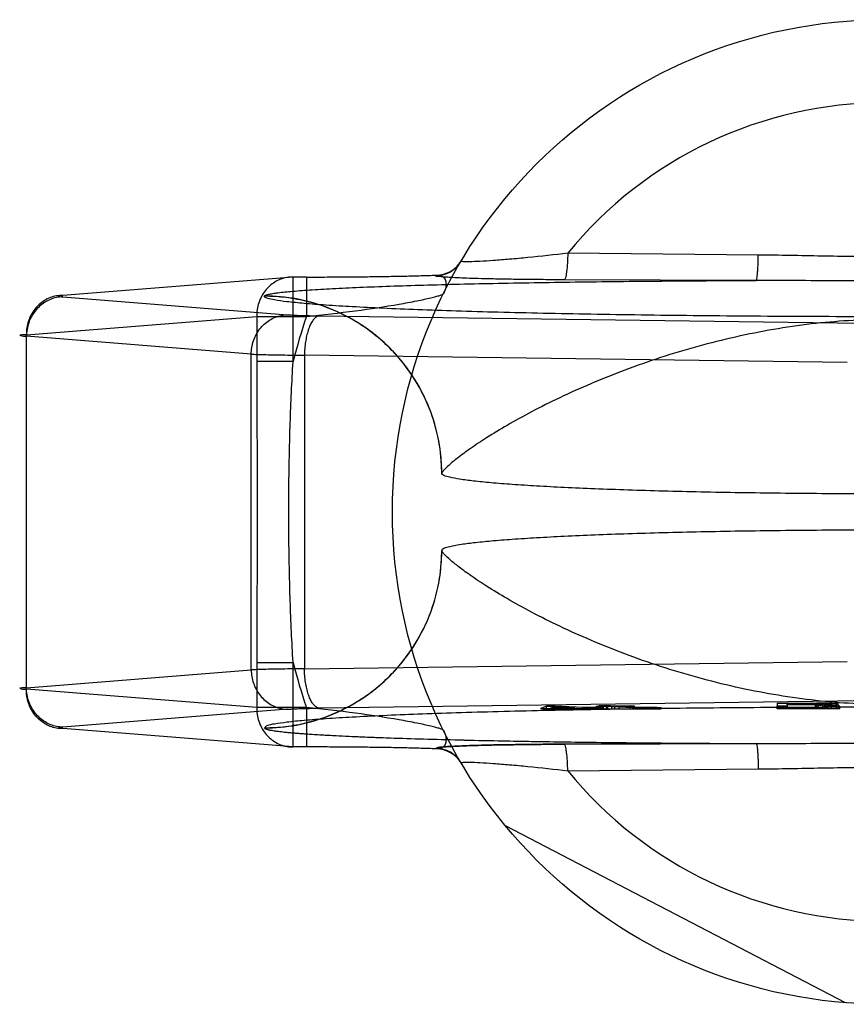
# Model space of a CAD drawing. Header units: millimetres. Extents: x 0 to 297, y 0 to 210.
# Tile 3 of 24: x 105.45 to 107.13, y 86.13 to 88.13. Entities that reach past the tile are written whole.
import ezdxf

# ---------------------------------------------------------------- set-up
doc = ezdxf.new("R2010")
doc.units = ezdxf.units.MM
doc.header["$LTSCALE"] = 16.335
doc.layers.add('001-M31079-X02', color=7, linetype='CONTINUOUS')

msp = doc.modelspace()

# ---------------------------------------------------------------- linework, layer by layer
at = {"layer": '001-M31079-X02', "color": 9, "linetype": 'Continuous'}
for p, q in [((106.9535, 87.6488), (106.5666, 87.6526)), ((106.0088, 87.6042), (105.541, 87.5669)), ((106.0088, 87.4325), (106.0088, 87.6042)), ((106.0359, 87.6042), (106.0088, 87.6042)), ((106.0359, 87.6042), (106.0359, 87.5242)), ((106.2985, 87.607), (106.299, 87.6079)), ((106.9494, 87.5972), (106.5593, 87.5985)), ((105.541, 87.5639), (105.9975, 87.5275)), ((105.9506, 87.5655), (105.9505, 87.5651)), ((105.4671, 87.4869), (105.9349, 87.5242)), ((105.9349, 87.5242), (105.9349, 87.4325)), ((105.9349, 87.5242), (106.0359, 87.5242)), ((106.0625, 87.5253), (107.1646, 87.5103)), ((105.4671, 86.7668), (105.4671, 87.4869)), ((105.9236, 87.4475), (105.4671, 87.4839)), ((105.9236, 86.8062), (105.9236, 87.4475)), ((106.0319, 87.4454), (106.0319, 86.8084)), ((107.134, 87.4303), (106.0319, 87.4454)), ((106.0088, 87.4325), (105.9349, 87.4325)), ((105.9349, 86.8213), (105.9349, 86.7296)), ((105.9349, 86.8213), (106.0088, 86.8213)), ((106.0088, 86.6496), (106.0088, 86.8213)), ((106.0319, 86.8084), (107.134, 86.8234)), ((105.4671, 86.7699), (105.9236, 86.8062)), ((105.9349, 86.7296), (105.4671, 86.7668)), ((106.0359, 86.7296), (105.9349, 86.7296)), ((106.0359, 86.7296), (106.0359, 86.6496)), ((106.5666, 86.6012), (106.9535, 86.605))]:
    msp.add_line(p, q, dxfattribs=at)
at = {"layer": '001-M31079-X02', "color": 6, "linetype": 'Continuous'}
for p, q in [((106.3106, 87.2057), (106.3105, 87.2053)), ((106.3105, 87.0485), (106.3106, 87.048)), ((106.5116, 86.7269), (106.5116, 86.7279)), ((106.5234, 86.7269), (106.5234, 86.7326)), ((106.5318, 86.7283), (106.5404, 86.7315)), ((106.5809, 86.7292), (106.5318, 86.7283)), ((106.5318, 86.7269), (106.5318, 86.7283)), ((106.5404, 86.7315), (106.5404, 86.7269)), ((106.5404, 86.7315), (106.5809, 86.7292)), ((106.5407, 86.7269), (106.5407, 86.7328)), ((106.5809, 86.7269), (106.5809, 86.7292)), ((106.5936, 86.7269), (106.5936, 86.7285)), ((106.5982, 86.7269), (106.5982, 86.7295)), ((106.611, 86.7269), (106.611, 86.7288)), ((106.6246, 86.7269), (106.6246, 86.732)), ((106.6271, 86.7269), (106.6271, 86.7301)), ((106.6307, 86.7269), (106.6307, 86.7335)), ((106.6331, 86.7269), (106.6331, 86.7315)), ((106.6398, 86.7269), (106.6398, 86.7293)), ((106.6407, 86.7269), (106.7562, 86.7269)), ((106.6451, 86.7269), (106.6451, 86.7337)), ((106.6477, 86.7269), (106.6477, 86.7324)), ((106.6562, 86.7269), (106.6562, 86.7319)), ((106.6621, 86.7269), (106.6621, 86.7327)), ((106.6707, 86.7269), (106.6707, 86.7322)), ((106.6939, 86.7269), (106.6939, 86.7333)), ((106.6988, 86.7269), (106.6988, 86.7295)), ((106.7024, 86.7269), (106.7024, 86.7328)), ((106.709, 86.7269), (106.709, 86.7299)), ((106.7131, 86.7269), (106.7131, 86.7293)), ((106.7182, 86.7269), (106.7182, 86.7297)), ((106.726, 86.7269), (106.726, 86.729)), ((106.7311, 86.7297), (106.7311, 86.7269)), ((106.7368, 86.7269), (106.7368, 86.7291)), ((106.7477, 86.7269), (106.7477, 86.7298)), ((106.7562, 86.7269), (106.7562, 86.7292)), ((106.9921, 86.7269), (106.9921, 86.7322)), ((107.1188, 86.7269), (106.9921, 86.7269)), ((107.0121, 86.7352), (107.0121, 86.7381)), ((107.0755, 86.7381), (107.0121, 86.7381)), ((107.0121, 86.736), (107.0755, 86.736)), ((107.0121, 86.7322), (107.0121, 86.7269)), ((107.0688, 86.7352), (107.0688, 86.7269)), ((107.0721, 86.7269), (107.0721, 86.7388)), ((107.0755, 86.7269), (107.0755, 86.7381)), ((107.0755, 86.7381), (107.0855, 86.738)), ((107.0855, 86.7362), (107.0755, 86.736)), ((107.0855, 86.7269), (107.0855, 86.7381)), ((107.0855, 86.738), (107.0921, 86.7377)), ((107.0921, 86.7365), (107.0855, 86.7362)), ((107.0888, 86.7269), (107.0888, 86.7387)), ((107.0921, 86.7269), (107.0921, 86.7379)), ((107.0921, 86.7377), (107.0955, 86.7373)), ((107.0955, 86.7369), (107.0921, 86.7365)), ((107.0955, 86.7269), (107.0955, 86.7373)), ((107.1021, 86.7269), (107.1021, 86.7383)), ((107.1121, 86.7269), (107.1121, 86.7377)), ((107.1155, 86.7269), (107.1155, 86.7367)), ((107.1188, 86.7269), (107.1188, 86.7322)), ((107.1305, 86.1301), (106.4399, 86.4896))]:
    msp.add_line(p, q, dxfattribs=at)
at = {"layer": '001-M31079-X02', "color": 7, "linetype": 'Continuous'}
for p, q in [((107.1646, 86.7435), (106.0625, 86.7284)), ((105.9975, 86.7263), (105.541, 86.6899)), ((106.5234, 86.7325), (106.5116, 86.7279)), ((106.5116, 86.7279), (106.5244, 86.7271)), ((106.5116, 86.7279), (106.5244, 86.727)), ((106.5116, 86.7269), (106.5244, 86.727)), ((106.6407, 86.7269), (106.5116, 86.7269)), ((106.5407, 86.7328), (106.5234, 86.7325)), ((106.5234, 86.7326), (106.5407, 86.7326)), ((106.5244, 86.727), (106.5936, 86.7285)), ((106.5244, 86.7271), (106.5936, 86.7285)), ((106.5244, 86.727), (106.5936, 86.7269)), ((106.5982, 86.7295), (106.5407, 86.7328)), ((106.5936, 86.7285), (106.6214, 86.7269)), ((106.6271, 86.7301), (106.5982, 86.7295)), ((106.6398, 86.7293), (106.611, 86.7288)), ((106.6407, 86.7271), (106.611, 86.7288)), ((106.6407, 86.727), (106.611, 86.7288)), ((106.6407, 86.727), (106.611, 86.7269)), ((106.6477, 86.7324), (106.6246, 86.732)), ((106.6331, 86.7315), (106.6246, 86.732)), ((106.6398, 86.7293), (106.6271, 86.7301)), ((106.6451, 86.7337), (106.6307, 86.7334)), ((106.6307, 86.7335), (106.6451, 86.7335)), ((106.6307, 86.7334), (106.6477, 86.7324)), ((106.6562, 86.7319), (106.6331, 86.7315)), ((106.6621, 86.7327), (106.6451, 86.7337)), ((106.6562, 86.7319), (106.6988, 86.7295)), ((106.6939, 86.7333), (106.6621, 86.7327)), ((106.6707, 86.7322), (106.7024, 86.7328)), ((106.709, 86.73), (106.6707, 86.7322)), ((106.7024, 86.7328), (106.6939, 86.7333)), ((106.6988, 86.7295), (106.7131, 86.7291)), ((106.7131, 86.7293), (106.6988, 86.7293)), ((106.7182, 86.7297), (106.709, 86.73)), ((106.709, 86.7299), (106.7182, 86.7299)), ((106.7131, 86.7291), (106.726, 86.729)), ((106.7182, 86.7297), (106.7311, 86.7297)), ((106.7311, 86.7296), (106.7182, 86.7297)), ((106.726, 86.729), (106.7368, 86.7291)), ((106.7477, 86.7298), (106.7311, 86.7296)), ((106.7311, 86.7297), (106.7477, 86.7297)), ((106.7368, 86.7291), (106.7562, 86.7293)), ((106.7562, 86.7292), (106.7368, 86.7292)), ((106.7562, 86.7293), (106.7477, 86.7298)), ((106.9921, 86.7388), (106.9921, 86.7322)), ((106.9921, 86.7388), (107.0721, 86.7388)), ((107.0121, 86.7322), (106.9921, 86.7322)), ((107.0121, 86.7352), (107.0121, 86.7322)), ((107.0688, 86.7352), (107.0121, 86.7352)), ((107.0688, 86.7352), (107.0955, 86.7322)), ((107.0721, 86.7388), (107.0888, 86.7388)), ((107.0888, 86.7387), (107.0721, 86.7388)), ((107.1021, 86.7383), (107.0888, 86.7387)), ((107.0888, 86.7355), (107.1021, 86.7358)), ((107.1021, 86.7356), (107.0888, 86.7356)), ((107.1188, 86.7322), (107.0888, 86.7355)), ((107.1188, 86.7322), (107.0955, 86.7322)), ((107.1121, 86.7377), (107.1021, 86.7383)), ((107.1121, 86.7363), (107.1021, 86.7358)), ((107.1155, 86.7373), (107.1121, 86.7377)), ((107.1155, 86.7367), (107.1121, 86.7363)), ((107.1155, 86.7373), (107.1155, 86.7367)), ((106.0088, 86.6496), (105.541, 86.6869)), ((105.9505, 86.6887), (105.9506, 86.6882)), ((105.9505, 86.6887), (105.9506, 86.6882)), ((106.0359, 86.6496), (106.0088, 86.6496)), ((106.2989, 86.6459), (106.2985, 86.6467)), ((106.2986, 86.6467), (106.299, 86.6459)), ((106.5593, 86.6552), (106.9494, 86.6565)), ((106.9494, 86.6565), (106.5593, 86.6552))]:
    msp.add_line(p, q, dxfattribs=at)
at = {"layer": '001-M31079-X02', "color": 9, "linetype": 'Continuous'}
msp.add_circle((107.2105, 87.1269), 1, dxfattribs=at)
for centre, radius, start, end in [((107.2105, 87.1269), 0.8313, 39.2269, 140.7731), ((106.2985, 87.667), 0.0599, 269.95, 329.359), ((106.299, 87.6678), 0.0599, 269.9539, 329.3064), ((107.2105, 87.1269), 1.24, 161.3119, 165.7314), ((107.2105, 87.1269), 1.24, 194.2686, 198.6881), ((106.2985, 86.5868), 0.0599, 30.6418, 90.05), ((106.299, 86.5859), 0.0599, 30.6953, 90.0461), ((107.2105, 87.1269), 0.8313, 219.2269, 320.7731)]:
    msp.add_arc(centre, radius, start, end, dxfattribs=at)
for points, knots in [([(106.5666, 87.6526), (106.5396, 87.6493), (106.5003, 87.6449), (106.4499, 87.6402), (106.4173, 87.6376), (106.39, 87.6359), (106.3712, 87.6351), (106.3599, 87.635), (106.3551, 87.6351), (106.3521, 87.6355), (106.351, 87.6356), (106.3499, 87.6361), (106.3501, 87.6364)], [0, 0, 0, 0, 0.374569, 0.545179, 0.697742, 0.825755, 0.922333, 0.956841, 0.981344, 0.989709, 0.995484, 1, 1, 1, 1]), ([(106.5666, 87.6526), (106.5665, 87.6459), (106.566, 87.6333), (106.5647, 87.6183), (106.5632, 87.6084), (106.5621, 87.6033), (106.561, 87.6002), (106.5599, 87.5987), (106.5593, 87.5985)], [0, 0, 0, 0, 0.362819, 0.688618, 0.814699, 0.908712, 0.968758, 1, 1, 1, 1]), ([(106.9494, 87.5972), (106.9498, 87.5974), (106.9503, 87.599), (106.9509, 87.6019), (106.9515, 87.6067), (106.9521, 87.6131), (106.9527, 87.621), (106.9532, 87.633), (106.9534, 87.6424), (106.9535, 87.6488)], [0, 0, 0, 0, 0.026059, 0.084248, 0.177702, 0.303884, 0.458, 0.631541, 1, 1, 1, 1]), ([(107.4676, 87.6488), (107.4247, 87.6484), (107.339, 87.6465), (107.2105, 87.6448), (107.0821, 87.6465), (106.9964, 87.6484), (106.9535, 87.6488)], [0, 0, 0, 0, 0.250402, 0.5, 0.749597, 1, 1, 1, 1]), ([(106.0088, 87.6042), (106.0045, 87.6042), (105.9959, 87.6035), (105.9832, 87.6), (105.9714, 87.5941), (105.9607, 87.5861), (105.9515, 87.5762), (105.9441, 87.5646), (105.9387, 87.5518), (105.9355, 87.5382), (105.9348, 87.5289), (105.9349, 87.5242)], [0, 0, 0, 0, 0.105867, 0.213506, 0.322247, 0.431686, 0.542546, 0.655169, 0.769173, 0.884293, 1, 1, 1, 1]), ([(106.0359, 87.6042), (106.0499, 87.6042), (106.0777, 87.6042), (106.119, 87.6044), (106.1595, 87.6048), (106.1982, 87.6054), (106.2346, 87.6061), (106.2679, 87.6069), (106.289, 87.6075), (106.299, 87.6079)], [0, 0, 0, 0, 0.158961, 0.317102, 0.471716, 0.620001, 0.759164, 0.88659, 1, 1, 1, 1]), ([(106.5593, 87.5985), (106.5452, 87.5986), (106.5181, 87.5988), (106.4794, 87.5991), (106.4444, 87.5996), (106.4133, 87.6002), (106.386, 87.6009), (106.3626, 87.6016), (106.3426, 87.6024), (106.3271, 87.6033), (106.3135, 87.604), (106.3074, 87.6052), (106.2972, 87.6054), (106.2986, 87.607)], [0, 0, 0, 0, 0.162457, 0.311088, 0.444967, 0.564046, 0.668486, 0.758484, 0.83412, 0.895499, 0.942766, 0.975919, 1, 1, 1, 1]), ([(106.299, 87.6079), (106.302, 87.6082), (106.3078, 87.6082), (106.3158, 87.6034), (106.3197, 87.5942), (106.3192, 87.5825), (106.3163, 87.5744), (106.3142, 87.5702)], [0, 0, 0, 0, 0.174794, 0.331672, 0.506596, 0.728787, 1, 1, 1, 1]), ([(105.9506, 87.5655), (105.9509, 87.5663), (105.9535, 87.5676), (105.9582, 87.569), (105.9659, 87.5706), (105.9762, 87.5721), (105.9891, 87.5736), (106.0112, 87.5757), (106.0447, 87.5782), (106.0912, 87.5809), (106.1458, 87.5835), (106.2074, 87.5858), (106.2753, 87.588), (106.3485, 87.5899), (106.4547, 87.5922), (106.595, 87.5945), (106.7698, 87.5963), (106.8889, 87.597), (106.9494, 87.5972)], [0, 0, 0, 0, 0.002556, 0.007647, 0.015418, 0.02584, 0.038851, 0.054363, 0.092488, 0.1394, 0.194253, 0.256193, 0.324352, 0.397873, 0.475942, 0.642639, 0.818822, 1, 1, 1, 1]), ([(107.4717, 87.5972), (107.4123, 87.5972), (107.2976, 87.596), (107.1235, 87.596), (107.0088, 87.5972), (106.9494, 87.5972)], [0, 0, 0, 0, 0.341257, 0.658748, 1, 1, 1, 1]), ([(105.541, 87.5669), (105.5367, 87.5669), (105.528, 87.5662), (105.5154, 87.5627), (105.5035, 87.5568), (105.4929, 87.5488), (105.4837, 87.5389), (105.4763, 87.5273), (105.4709, 87.5146), (105.4677, 87.501), (105.4671, 87.4916), (105.4671, 87.4869)], [0, 0, 0, 0, 0.107077, 0.214442, 0.322623, 0.432034, 0.54293, 0.655378, 0.769254, 0.884268, 1, 1, 1, 1]), ([(105.541, 87.5639), (105.5368, 87.5638), (105.5282, 87.5629), (105.5157, 87.5591), (105.5041, 87.5531), (105.4935, 87.545), (105.4844, 87.5351), (105.477, 87.5237), (105.4715, 87.5111), (105.468, 87.4977), (105.4672, 87.4885), (105.4671, 87.4839)], [0, 0, 0, 0, 0.106478, 0.21374, 0.322185, 0.432069, 0.54347, 0.656286, 0.770253, 0.884982, 1, 1, 1, 1]), ([(105.541, 87.5669), (105.5391, 87.5667), (105.537, 87.5665), (105.5306, 87.5659), (105.5369, 87.5638), (105.5391, 87.564), (105.541, 87.5639)], [0, 0, 0, 0, 0.325495, 0.494819, 0.674668, 1, 1, 1, 1]), ([(108.4705, 87.5651), (108.4706, 87.563), (108.4612, 87.5599), (108.4479, 87.5569), (108.4215, 87.5534), (108.3872, 87.5501), (108.3426, 87.5467), (108.2892, 87.5435), (108.2271, 87.5404), (108.1567, 87.5375), (108.0788, 87.5349), (107.9939, 87.5324), (107.9027, 87.5303), (107.8059, 87.5284), (107.7043, 87.5268), (107.5987, 87.5255), (107.4901, 87.5245), (107.3792, 87.5238), (107.2669, 87.5235), (107.1542, 87.5235), (107.0419, 87.5238), (106.931, 87.5245), (106.8223, 87.5255), (106.7168, 87.5268), (106.6152, 87.5284), (106.5184, 87.5303), (106.4272, 87.5324), (106.3423, 87.5349), (106.2643, 87.5375), (106.194, 87.5404), (106.1318, 87.5435), (106.0785, 87.5467), (106.0339, 87.5501), (105.9995, 87.5534), (105.9732, 87.5569), (105.9599, 87.5599), (105.9505, 87.563), (105.9505, 87.5651)], [0, 0, 0, 0, 0.002493, 0.008682, 0.018754, 0.032668, 0.050325, 0.07159, 0.096294, 0.12424, 0.155205, 0.188938, 0.22517, 0.263609, 0.303947, 0.345858, 0.389007, 0.433046, 0.477624, 0.52238, 0.566958, 0.610997, 0.654146, 0.696057, 0.736395, 0.774834, 0.811065, 0.844799, 0.875763, 0.903709, 0.928414, 0.949678, 0.967336, 0.981249, 0.991321, 0.99751, 1, 1, 1, 1]), ([(106.3106, 87.2053), (106.3106, 87.2196), (106.3089, 87.2485), (106.3012, 87.2909), (106.2886, 87.3316), (106.2715, 87.3703), (106.25, 87.4067), (106.224, 87.4407), (106.194, 87.4716), (106.16, 87.4991), (106.1226, 87.5224), (106.0822, 87.5412), (106.0394, 87.5549), (105.9953, 87.5632), (105.9653, 87.5651), (105.9505, 87.5651)], [0, 0, 0, 0, 0.076158, 0.153158, 0.228333, 0.301941, 0.376949, 0.452289, 0.52843, 0.605124, 0.6839, 0.761957, 0.840937, 0.921804, 1, 1, 1, 1]), ([(106.3106, 87.2057), (106.3106, 87.2278), (106.3064, 87.2732), (106.2869, 87.3405), (106.2532, 87.4051), (106.2063, 87.4625), (106.1487, 87.5091), (106.0843, 87.5423), (106.0175, 87.5614), (105.9724, 87.5655), (105.9506, 87.5655)], [0, 0, 0, 0, 0.11714, 0.241135, 0.370091, 0.501566, 0.632817, 0.761124, 0.884117, 1, 1, 1, 1]), ([(106.0359, 87.5242), (106.0692, 87.5275), (106.1321, 87.5346), (106.2068, 87.5458), (106.2532, 87.5543), (106.2746, 87.5588), (106.2876, 87.5617), (106.2981, 87.5643), (106.3062, 87.5665), (106.311, 87.5684), (106.3138, 87.5695), (106.3142, 87.5702)], [0, 0, 0, 0, 0.355482, 0.671549, 0.801125, 0.856117, 0.903432, 0.942201, 0.971603, 0.990934, 1, 1, 1, 1]), ([(105.9236, 87.4475), (105.9237, 87.4521), (105.9245, 87.4614), (105.928, 87.4748), (105.9335, 87.4874), (105.9409, 87.4988), (105.95, 87.5087), (105.9606, 87.5167), (105.9723, 87.5227), (105.9847, 87.5265), (105.9933, 87.5274), (105.9975, 87.5275)], [0, 0, 0, 0, 0.115018, 0.229746, 0.343713, 0.456528, 0.567928, 0.677812, 0.786256, 0.893517, 1, 1, 1, 1]), ([(105.9975, 87.5275), (106.0004, 87.5273), (106.0069, 87.5269), (106.0179, 87.5264), (106.0312, 87.526), (106.0463, 87.5256), (106.0569, 87.5254), (106.0625, 87.5253)], [0, 0, 0, 0, 0.130912, 0.301984, 0.508124, 0.743482, 1, 1, 1, 1]), ([(106.0625, 87.5253), (106.0607, 87.5252), (106.0568, 87.5239), (106.0517, 87.5198), (106.047, 87.5136), (106.0427, 87.5055), (106.0391, 87.4956), (106.036, 87.4844), (106.0338, 87.472), (106.0323, 87.4589), (106.0319, 87.4499), (106.0319, 87.4454)], [0, 0, 0, 0, 0.060245, 0.130705, 0.215809, 0.316801, 0.432956, 0.562332, 0.702195, 0.849281, 1, 1, 1, 1]), ([(108.1105, 87.2057), (108.11, 87.208), (108.1046, 87.2134), (108.0943, 87.2237), (108.0762, 87.2383), (108.0507, 87.257), (108.0171, 87.2793), (107.9755, 87.3045), (107.926, 87.3319), (107.8693, 87.3602), (107.8062, 87.3886), (107.7378, 87.4159), (107.6655, 87.4412), (107.5905, 87.4638), (107.514, 87.4829), (107.4371, 87.4982), (107.3605, 87.5094), (107.2851, 87.5162), (107.2105, 87.5185), (107.136, 87.5162), (107.0605, 87.5094), (106.984, 87.4982), (106.9071, 87.4829), (106.8305, 87.4638), (106.7555, 87.4412), (106.6832, 87.4159), (106.6149, 87.3886), (106.5518, 87.3602), (106.4951, 87.3319), (106.4456, 87.3045), (106.404, 87.2793), (106.3704, 87.257), (106.3449, 87.2383), (106.3267, 87.2237), (106.3165, 87.2134), (106.3111, 87.208), (106.3106, 87.2057)], [0, 0, 0, 0, 0.003555, 0.011107, 0.022959, 0.039262, 0.060042, 0.085221, 0.114497, 0.147384, 0.18326, 0.221413, 0.261105, 0.301644, 0.342428, 0.382958, 0.422872, 0.461919, 0.5, 0.538082, 0.577129, 0.617043, 0.657573, 0.698356, 0.738896, 0.778588, 0.81674, 0.852617, 0.885504, 0.914779, 0.939958, 0.960738, 0.977042, 0.988893, 0.996445, 1, 1, 1, 1]), ([(105.4671, 87.4869), (105.4643, 87.4868), (105.4611, 87.4864), (105.4507, 87.4863), (105.461, 87.4836), (105.4643, 87.484), (105.4671, 87.4839)], [0, 0, 0, 0, 0.308454, 0.496297, 0.691701, 1, 1, 1, 1]), ([(105.9236, 87.4475), (105.9275, 87.4473), (105.9362, 87.447), (105.9507, 87.4466), (105.9678, 87.4462), (105.9874, 87.4459), (106.009, 87.4456), (106.0241, 87.4455), (106.0319, 87.4454)], [0, 0, 0, 0, 0.106989, 0.241386, 0.400784, 0.582467, 0.783383, 1, 1, 1, 1]), ([(105.9349, 87.4325), (105.9349, 87.3815), (105.9355, 87.2796), (105.9361, 87.1269), (105.9355, 86.9742), (105.9349, 86.8723), (105.9349, 86.8213)], [0, 0, 0, 0, 0.250466, 0.5, 0.749534, 1, 1, 1, 1]), ([(106.0088, 86.8213), (106.0062, 86.8629), (106.0025, 86.9449), (105.9999, 87.0667), (105.9999, 87.1871), (106.0025, 87.3088), (106.0062, 87.3908), (106.0088, 87.4325)], [0, 0, 0, 0, 0.204736, 0.40264, 0.597353, 0.795252, 1, 1, 1, 1]), ([(105.9505, 86.6887), (105.9649, 86.6887), (105.9939, 86.6904), (106.0363, 86.6981), (106.0771, 86.7107), (106.1157, 86.7278), (106.1521, 86.7493), (106.1861, 86.7752), (106.217, 86.8052), (106.2445, 86.8392), (106.2679, 86.8765), (106.2867, 86.9169), (106.3005, 86.9596), (106.3088, 87.0038), (106.3106, 87.0338), (106.3106, 87.0485)], [0, 0, 0, 0, 0.0763, 0.153503, 0.228562, 0.30215, 0.37728, 0.452453, 0.528555, 0.605385, 0.683975, 0.761952, 0.841026, 0.921748, 1, 1, 1, 1]), ([(105.9506, 86.6882), (105.9724, 86.6882), (106.0175, 86.6924), (106.0843, 86.7115), (106.1487, 86.7447), (106.2063, 86.7912), (106.2532, 86.8487), (106.2869, 86.9133), (106.3064, 86.9805), (106.3106, 87.026), (106.3106, 87.048)], [0, 0, 0, 0, 0.115883, 0.238876, 0.367183, 0.498434, 0.629909, 0.758865, 0.88286, 1, 1, 1, 1]), ([(108.1105, 87.048), (108.11, 87.0458), (108.1046, 87.0403), (108.0943, 87.0301), (108.0761, 87.0155), (108.0507, 86.9968), (108.0171, 86.9745), (107.9755, 86.9492), (107.926, 86.9219), (107.8693, 86.8935), (107.8062, 86.8652), (107.7379, 86.8378), (107.6656, 86.8125), (107.5906, 86.79), (107.5141, 86.7708), (107.4371, 86.7555), (107.3606, 86.7444), (107.2851, 86.7376), (107.2105, 86.7352), (107.136, 86.7376), (107.0605, 86.7444), (106.984, 86.7555), (106.907, 86.7708), (106.8305, 86.79), (106.7555, 86.8125), (106.6832, 86.8378), (106.6149, 86.8652), (106.5518, 86.8935), (106.495, 86.9219), (106.4456, 86.9492), (106.404, 86.9745), (106.3704, 86.9968), (106.3449, 87.0155), (106.3267, 87.0301), (106.3165, 87.0403), (106.3111, 87.0458), (106.3106, 87.048)], [0, 0, 0, 0, 0.003556, 0.01111, 0.022961, 0.039265, 0.060043, 0.08522, 0.114493, 0.147377, 0.183251, 0.221401, 0.261091, 0.301628, 0.342411, 0.38294, 0.422856, 0.461909, 0.5, 0.538091, 0.577144, 0.61706, 0.657589, 0.698372, 0.738909, 0.7786, 0.816749, 0.852623, 0.885507, 0.91478, 0.939957, 0.960735, 0.977039, 0.98889, 0.996444, 1, 1, 1, 1]), ([(106.0319, 86.8084), (106.0241, 86.8083), (106.009, 86.8082), (105.9873, 86.8079), (105.9678, 86.8075), (105.9506, 86.8072), (105.9362, 86.8068), (105.9275, 86.8064), (105.9236, 86.8062)], [0, 0, 0, 0, 0.216715, 0.417781, 0.599446, 0.758746, 0.893072, 1, 1, 1, 1]), ([(105.9236, 86.8062), (105.9237, 86.8017), (105.9245, 86.7925), (105.9279, 86.7794), (105.9332, 86.767), (105.9403, 86.7558), (105.9492, 86.7458), (105.9597, 86.7376), (105.9716, 86.7313), (105.9843, 86.7273), (105.9932, 86.7263), (105.9975, 86.7263)], [0, 0, 0, 0, 0.114278, 0.227862, 0.337251, 0.447769, 0.558103, 0.669208, 0.779366, 0.890941, 1, 1, 1, 1]), ([(106.0625, 86.7284), (106.0607, 86.7286), (106.0568, 86.7298), (106.0518, 86.7339), (106.0472, 86.7398), (106.043, 86.7477), (106.0393, 86.7573), (106.0362, 86.7685), (106.0339, 86.781), (106.0323, 86.7945), (106.0319, 86.8037), (106.0319, 86.8084)], [0, 0, 0, 0, 0.059878, 0.129511, 0.210703, 0.308575, 0.422337, 0.551975, 0.693177, 0.845746, 1, 1, 1, 1]), ([(105.4671, 86.7699), (105.4643, 86.7697), (105.4611, 86.7694), (105.4507, 86.7692), (105.461, 86.7665), (105.4643, 86.767), (105.4671, 86.7668)], [0, 0, 0, 0, 0.308412, 0.496297, 0.691671, 1, 1, 1, 1]), ([(105.541, 86.6899), (105.5368, 86.69), (105.5283, 86.6909), (105.5161, 86.6945), (105.5047, 86.7003), (105.4943, 86.7081), (105.4851, 86.7177), (105.4775, 86.7291), (105.4717, 86.7419), (105.4681, 86.7556), (105.4672, 86.7651), (105.4671, 86.7699)], [0, 0, 0, 0, 0.105866, 0.212034, 0.316033, 0.423474, 0.53354, 0.647368, 0.762916, 0.882188, 1, 1, 1, 1]), ([(105.541, 86.6869), (105.5367, 86.6868), (105.528, 86.6875), (105.5154, 86.6911), (105.5035, 86.6969), (105.4929, 86.705), (105.4837, 86.7149), (105.4763, 86.7264), (105.4709, 86.7392), (105.4677, 86.7528), (105.4671, 86.7622), (105.4671, 86.7668)], [0, 0, 0, 0, 0.10707, 0.214436, 0.322616, 0.432028, 0.542925, 0.655374, 0.769251, 0.884266, 1, 1, 1, 1]), ([(105.9349, 86.7296), (105.9348, 86.7249), (105.9355, 86.7155), (105.9387, 86.7019), (105.9441, 86.6891), (105.9515, 86.6776), (105.9607, 86.6677), (105.9713, 86.6597), (105.9831, 86.6538), (105.9958, 86.6503), (106.0045, 86.6495), (106.0088, 86.6496)], [0, 0, 0, 0, 0.115548, 0.230792, 0.344911, 0.457252, 0.568031, 0.677491, 0.785649, 0.893024, 1, 1, 1, 1]), ([(106.3142, 86.6835), (106.3138, 86.6843), (106.311, 86.6854), (106.3062, 86.6873), (106.2981, 86.6894), (106.2876, 86.6921), (106.2746, 86.695), (106.2532, 86.6994), (106.2068, 86.708), (106.1321, 86.7192), (106.0692, 86.7263), (106.0359, 86.7296)], [0, 0, 0, 0, 0.009066, 0.028397, 0.057799, 0.096568, 0.143882, 0.198874, 0.328449, 0.644516, 1, 1, 1, 1]), ([(106.3142, 86.6835), (106.3163, 86.6794), (106.3192, 86.6713), (106.3197, 86.6596), (106.3158, 86.6503), (106.3078, 86.6456), (106.302, 86.6455), (106.299, 86.6459)], [0, 0, 0, 0, 0.271259, 0.49346, 0.668375, 0.825235, 1, 1, 1, 1]), ([(106.5666, 86.6012), (106.5665, 86.6078), (106.566, 86.6205), (106.5647, 86.6354), (106.5632, 86.6453), (106.5621, 86.6504), (106.561, 86.6535), (106.5599, 86.6551), (106.5593, 86.6552)], [0, 0, 0, 0, 0.362821, 0.688622, 0.814703, 0.908714, 0.96876, 1, 1, 1, 1]), ([(106.9494, 86.6565), (107.0089, 86.6565), (107.1235, 86.6578), (107.2976, 86.6578), (107.4122, 86.6565), (107.4717, 86.6565)], [0, 0, 0, 0, 0.341795, 0.658236, 1, 1, 1, 1]), ([(106.9494, 86.6565), (106.9498, 86.6563), (106.9503, 86.6547), (106.9509, 86.6519), (106.9515, 86.6471), (106.9521, 86.6407), (106.9526, 86.6329), (106.9532, 86.6208), (106.9534, 86.6114), (106.9535, 86.605)], [0, 0, 0, 0, 0.025787, 0.083393, 0.176135, 0.301738, 0.45565, 0.62948, 1, 1, 1, 1]), ([(106.3501, 86.6173), (106.3499, 86.6176), (106.351, 86.6182), (106.3521, 86.6183), (106.3551, 86.6186), (106.3599, 86.6187), (106.3712, 86.6187), (106.39, 86.6179), (106.4173, 86.6161), (106.4499, 86.6135), (106.5003, 86.6088), (106.5396, 86.6045), (106.5666, 86.6012)], [0, 0, 0, 0, 0.004516, 0.010291, 0.018656, 0.043159, 0.077667, 0.174246, 0.302258, 0.454822, 0.625433, 1, 1, 1, 1]), ([(106.9535, 86.605), (106.9964, 86.6053), (107.0821, 86.6073), (107.2105, 86.6089), (107.339, 86.6073), (107.4247, 86.6053), (107.4676, 86.605)], [0, 0, 0, 0, 0.250402, 0.5, 0.749597, 1, 1, 1, 1])]:
    msp.add_open_spline(points, degree=3, knots=knots, dxfattribs=at)
at = {"layer": '001-M31079-X02', "color": 6, "linetype": 'Continuous'}
for points, knots in [([(108.1105, 87.2053), (108.1105, 87.2034), (108.1037, 87.1997), (108.0922, 87.1968), (108.0713, 87.1929), (108.0436, 87.1894), (108.008, 87.1858), (107.9653, 87.1825), (107.9157, 87.1793), (107.8597, 87.1764), (107.7979, 87.1737), (107.7308, 87.1713), (107.659, 87.1691), (107.5831, 87.1673), (107.5038, 87.1659), (107.422, 87.1648), (107.3382, 87.164), (107.2532, 87.1637), (107.1679, 87.1637), (107.0829, 87.164), (106.9991, 87.1648), (106.9172, 87.1659), (106.838, 87.1673), (106.7621, 87.1691), (106.6903, 87.1713), (106.6231, 87.1737), (106.5613, 87.1764), (106.5054, 87.1793), (106.4558, 87.1825), (106.4131, 87.1858), (106.3775, 87.1894), (106.3497, 87.1929), (106.3289, 87.1968), (106.3174, 87.1997), (106.3105, 87.2034), (106.3105, 87.2053)], [0, 0, 0, 0, 0.003145, 0.010238, 0.021627, 0.037284, 0.057093, 0.080886, 0.108455, 0.139552, 0.173898, 0.211182, 0.25107, 0.2932, 0.337192, 0.382651, 0.429166, 0.476318, 0.523684, 0.570837, 0.617352, 0.662811, 0.706803, 0.748933, 0.78882, 0.826104, 0.86045, 0.891547, 0.919115, 0.942908, 0.962717, 0.978373, 0.989762, 0.996855, 1, 1, 1, 1]), ([(108.1105, 87.0485), (108.1105, 87.0504), (108.1037, 87.0541), (108.0922, 87.057), (108.0713, 87.0609), (108.0436, 87.0644), (108.008, 87.0679), (107.9653, 87.0713), (107.9157, 87.0744), (107.8597, 87.0774), (107.7979, 87.0801), (107.7308, 87.0825), (107.659, 87.0846), (107.5831, 87.0864), (107.5038, 87.0879), (107.422, 87.089), (107.3382, 87.0897), (107.2532, 87.0901), (107.1679, 87.0901), (107.0829, 87.0897), (106.9991, 87.089), (106.9172, 87.0879), (106.838, 87.0864), (106.7621, 87.0846), (106.6903, 87.0825), (106.6232, 87.0801), (106.5613, 87.0774), (106.5054, 87.0744), (106.4558, 87.0713), (106.4131, 87.0679), (106.3775, 87.0644), (106.3497, 87.0609), (106.3289, 87.057), (106.3174, 87.0541), (106.3105, 87.0504), (106.3105, 87.0485)], [0, 0, 0, 0, 0.003145, 0.010239, 0.021627, 0.037284, 0.057093, 0.080887, 0.108456, 0.139553, 0.173899, 0.211184, 0.251071, 0.2932, 0.337193, 0.382651, 0.429165, 0.476318, 0.523683, 0.570836, 0.61735, 0.662808, 0.706801, 0.74893, 0.788817, 0.826102, 0.860448, 0.891545, 0.919113, 0.942907, 0.962716, 0.978373, 0.989762, 0.996855, 1, 1, 1, 1])]:
    msp.add_open_spline(points, degree=3, knots=knots, dxfattribs=at)
at = {"layer": '001-M31079-X02', "color": 7, "linetype": 'Continuous'}
for points, knots in [([(108.4705, 86.6887), (108.469, 86.6903), (108.4631, 86.6945), (108.4468, 86.6965), (108.422, 86.7005), (108.387, 86.7036), (108.3427, 86.7071), (108.2892, 86.7103), (108.2271, 86.7134), (108.1568, 86.7162), (108.0788, 86.7189), (107.9939, 86.7213), (107.9027, 86.7235), (107.8059, 86.7254), (107.7044, 86.727), (107.5988, 86.7283), (107.4901, 86.7293), (107.3792, 86.73), (107.267, 86.7303), (107.1542, 86.7303), (107.042, 86.73), (106.9311, 86.7293), (106.8224, 86.7283), (106.7168, 86.727), (106.6153, 86.7254), (106.5185, 86.7235), (106.4272, 86.7213), (106.3423, 86.7189), (106.2644, 86.7162), (106.194, 86.7134), (106.1319, 86.7103), (106.0784, 86.7071), (106.0341, 86.7036), (105.999, 86.7005), (105.9743, 86.6965), (105.958, 86.6945), (105.9521, 86.6903), (105.9505, 86.6887)], [0, 0, 0, 0, 0.002494, 0.008682, 0.018753, 0.032665, 0.05032, 0.071583, 0.096285, 0.124228, 0.155189, 0.18892, 0.225149, 0.263585, 0.30392, 0.34583, 0.388977, 0.433016, 0.477593, 0.52235, 0.566928, 0.610968, 0.654118, 0.696031, 0.73637, 0.774811, 0.811045, 0.844781, 0.875747, 0.903695, 0.928401, 0.949668, 0.967327, 0.981242, 0.991315, 0.997506, 1, 1, 1, 1]), ([(108.4705, 86.6887), (108.469, 86.6903), (108.4631, 86.6945), (108.4468, 86.6965), (108.422, 86.7005), (108.387, 86.7036), (108.3427, 86.7071), (108.2892, 86.7103), (108.2271, 86.7134), (108.1567, 86.7162), (108.0788, 86.7189), (107.9939, 86.7213), (107.9027, 86.7235), (107.8059, 86.7254), (107.7043, 86.727), (107.5987, 86.7283), (107.4901, 86.7293), (107.3792, 86.73), (107.2669, 86.7303), (107.1542, 86.7303), (107.0419, 86.73), (106.931, 86.7293), (106.8223, 86.7283), (106.7168, 86.727), (106.6152, 86.7254), (106.5184, 86.7235), (106.4272, 86.7213), (106.3423, 86.7189), (106.2643, 86.7162), (106.194, 86.7134), (106.1319, 86.7103), (106.0784, 86.7071), (106.0341, 86.7036), (105.999, 86.7005), (105.9743, 86.6965), (105.958, 86.6945), (105.9521, 86.6903), (105.9505, 86.6887)], [0, 0, 0, 0, 0.002493, 0.008682, 0.018754, 0.032668, 0.050325, 0.07159, 0.096294, 0.124241, 0.155205, 0.188938, 0.22517, 0.263609, 0.303947, 0.345858, 0.389007, 0.433047, 0.477624, 0.522381, 0.566958, 0.610998, 0.654146, 0.696058, 0.736395, 0.774834, 0.811066, 0.844799, 0.875764, 0.90371, 0.928414, 0.949679, 0.967336, 0.98125, 0.991322, 0.99751, 1, 1, 1, 1]), ([(105.9975, 86.7263), (106.0004, 86.7265), (106.0069, 86.7269), (106.0179, 86.7274), (106.0312, 86.7278), (106.0463, 86.7282), (106.0569, 86.7283), (106.0625, 86.7284)], [0, 0, 0, 0, 0.130912, 0.301984, 0.508124, 0.743482, 1, 1, 1, 1]), ([(105.541, 86.6869), (105.5391, 86.687), (105.537, 86.6873), (105.5306, 86.6879), (105.5369, 86.69), (105.5391, 86.6898), (105.541, 86.6899)], [0, 0, 0, 0, 0.326699, 0.494833, 0.673308, 1, 1, 1, 1]), ([(105.541, 86.6869), (105.5391, 86.687), (105.537, 86.6873), (105.5306, 86.6879), (105.5369, 86.69), (105.5391, 86.6898), (105.541, 86.6899)], [0, 0, 0, 0, 0.325495, 0.494819, 0.674668, 1, 1, 1, 1]), ([(105.9506, 86.6882), (105.9509, 86.6874), (105.9535, 86.6861), (105.9582, 86.6847), (105.9659, 86.6832), (105.9762, 86.6817), (105.9891, 86.6802), (106.0112, 86.678), (106.0447, 86.6756), (106.0912, 86.6728), (106.1458, 86.6703), (106.2074, 86.6679), (106.2753, 86.6658), (106.3485, 86.6639), (106.4547, 86.6615), (106.595, 86.6593), (106.7698, 86.6574), (106.8889, 86.6568), (106.9494, 86.6565)], [0, 0, 0, 0, 0.002556, 0.007647, 0.015418, 0.02584, 0.038851, 0.054363, 0.092488, 0.1394, 0.194253, 0.256193, 0.324352, 0.397873, 0.475942, 0.642639, 0.818822, 1, 1, 1, 1]), ([(105.9506, 86.6882), (105.9521, 86.6871), (105.9573, 86.6843), (105.9703, 86.6827), (105.9904, 86.6798), (106.0187, 86.6775), (106.0547, 86.6749), (106.0986, 86.6725), (106.1501, 86.6701), (106.2091, 86.6679), (106.2754, 86.6658), (106.3488, 86.6639), (106.4291, 86.6621), (106.5165, 86.6605), (106.6112, 86.6592), (106.7142, 86.658), (106.8279, 86.6571), (106.9073, 86.6567), (106.9494, 86.6565)], [0, 0, 0, 0, 0.005328, 0.017949, 0.038332, 0.066636, 0.102847, 0.146771, 0.198376, 0.257466, 0.32386, 0.397275, 0.477605, 0.564844, 0.659292, 0.761688, 0.873919, 1, 1, 1, 1]), ([(106.299, 86.6459), (106.289, 86.6462), (106.2679, 86.6469), (106.2346, 86.6477), (106.1982, 86.6484), (106.1595, 86.6489), (106.119, 86.6493), (106.0777, 86.6496), (106.0499, 86.6496), (106.0359, 86.6496)], [0, 0, 0, 0, 0.113433, 0.240867, 0.380025, 0.528307, 0.682916, 0.84105, 1, 1, 1, 1]), ([(106.2985, 86.6467), (106.3005, 86.6477), (106.3054, 86.649), (106.3146, 86.6496), (106.3269, 86.6506), (106.343, 86.6514), (106.3627, 86.6522), (106.3862, 86.6529), (106.4134, 86.6536), (106.4444, 86.6541), (106.4792, 86.6546), (106.518, 86.655), (106.5451, 86.6552), (106.5593, 86.6552)], [0, 0, 0, 0, 0.025023, 0.058324, 0.10566, 0.1671, 0.242703, 0.332533, 0.436706, 0.555346, 0.688558, 0.836647, 1, 1, 1, 1]), ([(106.5593, 86.6552), (106.5452, 86.6552), (106.5181, 86.655), (106.4794, 86.6546), (106.4444, 86.6541), (106.4133, 86.6536), (106.386, 86.6529), (106.3625, 86.6522), (106.3428, 86.6513), (106.3267, 86.6506), (106.3144, 86.6496), (106.3053, 86.649), (106.3005, 86.6476), (106.2986, 86.6467)], [0, 0, 0, 0, 0.162457, 0.311089, 0.444967, 0.564046, 0.668486, 0.758484, 0.83412, 0.895499, 0.942765, 0.975918, 1, 1, 1, 1])]:
    msp.add_open_spline(points, degree=3, knots=knots, dxfattribs=at)

doc.saveas('drawing.dxf')
